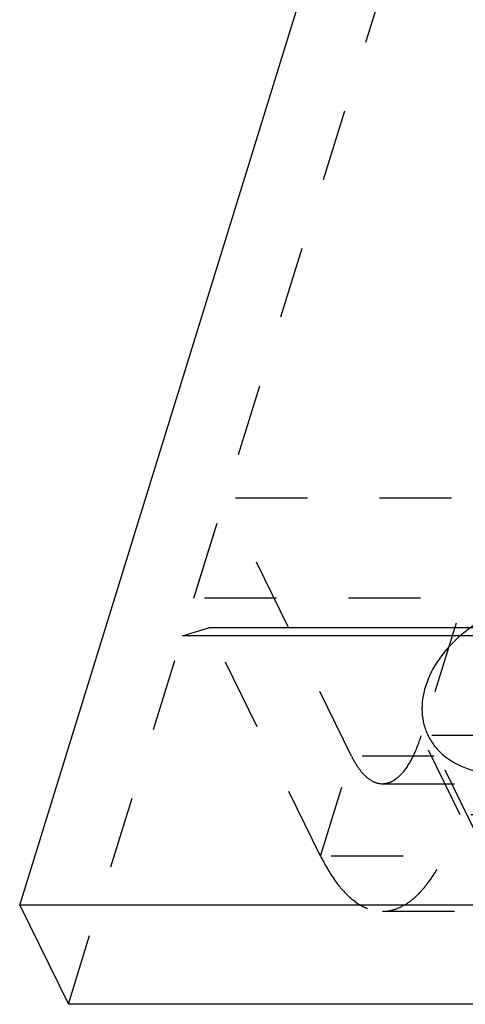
# Model space of a CAD drawing. Header units: millimetres. Extents: x 0 to 410, y 0 to 287.
# Tile 35 of 57: x 217 to 231, y 195 to 226. Entities that reach past the tile are written whole.
import ezdxf

# ---------------------------------------------------------------- set-up
doc = ezdxf.new("R2010")
doc.units = ezdxf.units.MM
doc.header["$LTSCALE"] = 22.55
doc.linetypes.add('HIDDEN', pattern=[0.2, 0.1, -0.1])
doc.layers.get('0').update_dxf_attribs({"linetype": 'CONTINUOUS'})
doc.layers.add('1_ASSI', color=7, linetype='CONTINUOUS')
doc.layers.add('DEFAULT_2', color=8, linetype='HIDDEN')

msp = doc.modelspace()

# ---------------------------------------------------------------- linework, layer by layer
at = {"color": 7, "linetype": 'Continuous'}
for p, q in [((216.87246, 198.30857), (235.02743, 257.05809)), ((221.96815, 206.7546), (222.78881, 206.99717)), ((238.90738, 206.99717), (222.78881, 206.99717)), ((238.08671, 206.7546), (221.96815, 206.7546)), ((216.87246, 198.30857), (218.39767, 195.20052)), ((297.4653, 198.30857), (216.87246, 198.30857)), ((298.99051, 195.20052), (218.39767, 195.20052))]:
    msp.add_line(p, q, dxfattribs=at)
at = {"layer": '1_ASSI', "color": 8, "linetype": 'HIDDEN'}
for p, q in [((222.33125, 207.92959), (223.29951, 211.06289)), ((239.41808, 211.06289), (223.29951, 211.06289)), ((238.44981, 207.92959), (222.33125, 207.92959)), ((231.1896, 200.51274), (229.66439, 203.62079))]:
    msp.add_line(p, q, dxfattribs=at)
at = {"layer": '1_ASSI', "color": 7, "linetype": 'Continuous'}
for points, knots in [([(235.94847, 206.70467), (235.88939, 206.82506), (235.74218, 207.05594), (235.34214, 207.45676), (234.65668, 207.80948), (233.68711, 207.94954), (232.64179, 207.82048), (231.78662, 207.50079), (231.15016, 207.13028), (230.57608, 206.6999), (229.9892, 206.07229), (229.67698, 205.46765), (229.58274, 205.16269)], [0, 0, 0, 0, 0.05078529, 0.10270961, 0.21303523, 0.33541714, 0.46863586, 0.60791278, 0.67793426, 0.74701649, 0.87911485, 1, 1, 1, 1]), ([(229.58274, 205.16269), (229.50266, 204.90354), (229.44267, 204.49704), (229.5206, 203.97455), (229.60897, 203.73372), (229.66444, 203.6207)], [0, 0, 0, 0, 0.51611691, 0.76043173, 1, 1, 1, 1]), ([(229.66444, 203.6207), (229.72352, 203.50032), (229.87073, 203.26943), (230.27077, 202.86861), (230.95623, 202.51589), (231.92579, 202.37583), (232.97112, 202.50489), (233.82629, 202.82458), (234.46275, 203.19509), (235.03682, 203.62547), (235.62371, 204.25308), (235.93593, 204.85772), (236.03017, 205.16269)], [0, 0, 0, 0, 0.05078529, 0.10270961, 0.21303523, 0.33541714, 0.46863586, 0.60791278, 0.67793426, 0.74701649, 0.87911485, 1, 1, 1, 1])]:
    msp.add_open_spline(points, degree=3, knots=knots, dxfattribs=at)
at = {"layer": 'DEFAULT_2', "color": 8, "linetype": 'HIDDEN'}
for p, q in [((218.39767, 195.20052), (236.55264, 253.95004)), ((235.86825, 224.387), (229.45349, 203.62883)), ((237.08841, 221.90056), (230.67366, 201.14239)), ((227.26506, 202.98197), (223.29951, 211.06289)), ((226.29679, 199.84866), (222.33125, 207.92959)), ((230.67366, 201.14239), (229.45349, 203.62883)), ((245.57206, 203.62883), (229.45349, 203.62883)), ((226.29679, 199.84866), (227.26506, 202.98197)), ((243.38362, 202.98197), (227.26506, 202.98197)), ((228.23332, 202.11527), (244.35189, 202.11527)), ((246.79222, 201.14239), (230.67366, 201.14239)), ((242.41536, 199.84866), (226.29679, 199.84866)), ((228.23332, 198.11527), (244.35189, 198.11527))]:
    msp.add_line(p, q, dxfattribs=at)
for points, knots in [([(228.23324, 202.11529), (228.29214, 202.11528), (228.41448, 202.13355), (228.59078, 202.21325), (228.7603, 202.3421), (228.98863, 202.59086), (229.24045, 203.02139), (229.38631, 203.41143), (229.45349, 203.62883)], [0, 0, 0, 0, 0.08590758, 0.17753963, 0.27940703, 0.39440564, 0.66810778, 1, 1, 1, 1]), ([(227.26506, 202.98197), (227.32819, 202.85332), (227.45932, 202.62276), (227.69567, 202.34117), (227.95362, 202.15982), (228.14458, 202.11529), (228.23324, 202.11529)], [0, 0, 0, 0, 0.31591492, 0.58209583, 0.80455111, 1, 1, 1, 1]), ([(228.23325, 198.11528), (228.35104, 198.11528), (228.59571, 198.15186), (228.94832, 198.31122), (229.28727, 198.56902), (229.61003, 198.92012), (229.91438, 199.36002), (230.30976, 200.09222), (230.5393, 200.70761), (230.67366, 201.14239)], [0, 0, 0, 0, 0.08587161, 0.17746434, 0.27928973, 0.39423371, 0.52375942, 0.66825661, 1, 1, 1, 1]), ([(226.29679, 199.84866), (226.42307, 199.59132), (226.68559, 199.13021), (227.15734, 198.56695), (227.60382, 198.25509), (227.96696, 198.13493), (228.14577, 198.11528), (228.23325, 198.11528)], [0, 0, 0, 0, 0.31562043, 0.58147216, 0.80371535, 0.90368827, 1, 1, 1, 1])]:
    msp.add_open_spline(points, degree=3, knots=knots, dxfattribs=at)

doc.saveas('drawing.dxf')
